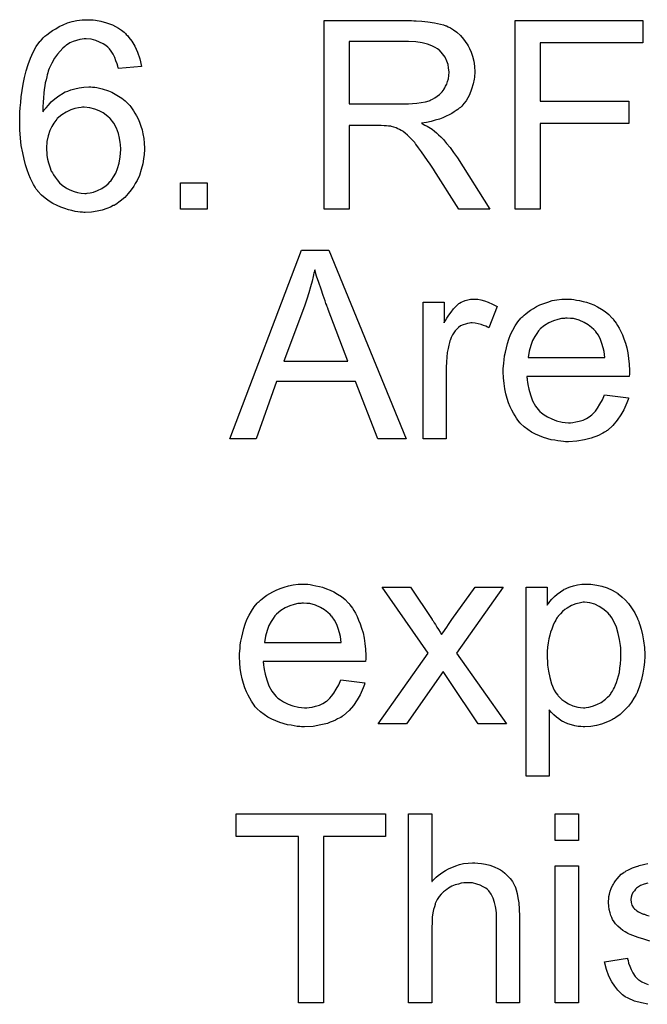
# Model space of a CAD drawing. Extents: x -1.6 to 9, y -2.8 to 5.2.
# Tile 58 of 197: x 4.645 to 4.912, y -0.22 to 0.197. Entities that reach past the tile are written whole.
import ezdxf

# ---------------------------------------------------------------- set-up
doc = ezdxf.new("R2010")
doc.units = 0
doc.layers.add('dfn6-15-57-c_document', color=1, linetype='CONTINUOUS')

msp = doc.modelspace()

# ---------------------------------------------------------------- linework, layer by layer
at = {"layer": 'dfn6-15-57-c_document', "color": 1}
for points in [[(4.675718, 0.197322), (4.676528, 0.197322), (4.677453, 0.197206), (4.679651, 0.196743), (4.682081, 0.196165), (4.684627, 0.195239), (4.687172, 0.193851), (4.688445, 0.193041), (4.689602, 0.192115), (4.689717, 0.191999), (4.689833, 0.191884), (4.69018, 0.191537), (4.690527, 0.19119), (4.691106, 0.190611), (4.691569, 0.189917), (4.692841, 0.188297), (4.694114, 0.186214), (4.695271, 0.183669), (4.696312, 0.180776), (4.697006, 0.177537), (4.687172, 0.176727), (4.687172, 0.176843), (4.687056, 0.176958), (4.68694, 0.177653), (4.686593, 0.178694), (4.686131, 0.179967), (4.685668, 0.181355), (4.684974, 0.182743), (4.684164, 0.184016), (4.683354, 0.185057), (4.683122, 0.185289), (4.68266, 0.185752), (4.68185, 0.186446), (4.680693, 0.187256), (4.679189, 0.18795), (4.677569, 0.188644), (4.675602, 0.189107), (4.673519, 0.189338), (4.672709, 0.189338), (4.671784, 0.189223), (4.670743, 0.188991), (4.669354, 0.188644), (4.667966, 0.188181), (4.666577, 0.187603), (4.665189, 0.186677), (4.664958, 0.186561), (4.664379, 0.186099), (4.663569, 0.185289), (4.662528, 0.184132), (4.661371, 0.182743), (4.660098, 0.181124), (4.658941, 0.179041), (4.657784, 0.176727), (4.657784, 0.176611), (4.657668, 0.17638), (4.657553, 0.176033), (4.657321, 0.17557), (4.657206, 0.174876), (4.656974, 0.174066), (4.656743, 0.17314), (4.656511, 0.171983), (4.656164, 0.170711), (4.655933, 0.169322), (4.655702, 0.167818), (4.655586, 0.166198), (4.655354, 0.164347), (4.655239, 0.162496), (4.655123, 0.160413), (4.655123, 0.158331), (4.655239, 0.158446), (4.655702, 0.159141), (4.656511, 0.160066), (4.657553, 0.161223), (4.65871, 0.162612), (4.660214, 0.163884), (4.661834, 0.165157), (4.663685, 0.166314), (4.663801, 0.166314), (4.663916, 0.16643), (4.66461, 0.166777), (4.665652, 0.167124), (4.66704, 0.167702), (4.66866, 0.168165), (4.670511, 0.168512), (4.672478, 0.168859), (4.674561, 0.168975), (4.675486, 0.168975), (4.67618, 0.168859), (4.677106, 0.168744), (4.678032, 0.168628), (4.679189, 0.168397), (4.680346, 0.168049), (4.683007, 0.16724), (4.684395, 0.166661), (4.685783, 0.165851), (4.687172, 0.165041), (4.688676, 0.164116), (4.690064, 0.162959), (4.691337, 0.161686), (4.691453, 0.16157), (4.691684, 0.161339), (4.692031, 0.160992), (4.692378, 0.160413), (4.692957, 0.159603), (4.693535, 0.158793), (4.694114, 0.157752), (4.694808, 0.156595), (4.695502, 0.155322), (4.696081, 0.153934), (4.696659, 0.152314), (4.697238, 0.150695), (4.697585, 0.148959), (4.697932, 0.146992), (4.698163, 0.145025), (4.698279, 0.142943), (4.698279, 0.142827), (4.698279, 0.142595), (4.698279, 0.142248), (4.698279, 0.14167), (4.698163, 0.140976), (4.698163, 0.140281), (4.697816, 0.13843), (4.697469, 0.136232), (4.696891, 0.133918), (4.696081, 0.131373), (4.694924, 0.128943), (4.694924, 0.128827), (4.694808, 0.128712), (4.694577, 0.128364), (4.694345, 0.127902), (4.693651, 0.126745), (4.69261, 0.12524), (4.691337, 0.123621), (4.689833, 0.122001), (4.687982, 0.120381), (4.686015, 0.118993), (4.685899, 0.118993), (4.685783, 0.118877), (4.685436, 0.118646), (4.684974, 0.11853), (4.683817, 0.117951), (4.682312, 0.117373), (4.680346, 0.116679), (4.678147, 0.116216), (4.675718, 0.115753), (4.673056, 0.115637), (4.672478, 0.115637), (4.6719, 0.115753), (4.670974, 0.115753), (4.669933, 0.115869), (4.668776, 0.1161), (4.667387, 0.116447), (4.665999, 0.116794), (4.664379, 0.117257), (4.662759, 0.117836), (4.661139, 0.11853), (4.659404, 0.119456), (4.657784, 0.120497), (4.656164, 0.121654), (4.654544, 0.123042), (4.65304, 0.124662), (4.652925, 0.124778), (4.652693, 0.125125), (4.652346, 0.125588), (4.651883, 0.126397), (4.651189, 0.127439), (4.650611, 0.128596), (4.649917, 0.1301), (4.649222, 0.13172), (4.648412, 0.133687), (4.647718, 0.135885), (4.64714, 0.138315), (4.646561, 0.140976), (4.645983, 0.143984), (4.645636, 0.147224), (4.645404, 0.150695), (4.645288, 0.154397), (4.645288, 0.154513), (4.645288, 0.154628), (4.645288, 0.154975), (4.645288, 0.155438), (4.645404, 0.156595), (4.645404, 0.158215), (4.64552, 0.160066), (4.645751, 0.162264), (4.645983, 0.164694), (4.64633, 0.167355), (4.646793, 0.170016), (4.647371, 0.172909), (4.648065, 0.175686), (4.648875, 0.178463), (4.649917, 0.181124), (4.651074, 0.183669), (4.652346, 0.186099), (4.65385, 0.188181), (4.653966, 0.188297), (4.654197, 0.188528), (4.65466, 0.188991), (4.655239, 0.189685), (4.655933, 0.19038), (4.656859, 0.191074), (4.658016, 0.191999), (4.659172, 0.192809), (4.660561, 0.193619), (4.662065, 0.194545), (4.663801, 0.195239), (4.665536, 0.196049), (4.667503, 0.196627), (4.669586, 0.19709), (4.671784, 0.197322), (4.674098, 0.197437), (4.675023, 0.197437), (4.675718, 0.197322)], [(4.812475, 0.196975), (4.813516, 0.196975), (4.815946, 0.196859), (4.818491, 0.196512), (4.821268, 0.196165), (4.823814, 0.195586), (4.825086, 0.195239), (4.826128, 0.194892), (4.826243, 0.194892), (4.826359, 0.194776), (4.827053, 0.194429), (4.828095, 0.193966), (4.829367, 0.193156), (4.830756, 0.192115), (4.83226, 0.190727), (4.833648, 0.189107), (4.835037, 0.187256), (4.835037, 0.18714), (4.835152, 0.187024), (4.835615, 0.18633), (4.836078, 0.185173), (4.836772, 0.183669), (4.83735, 0.181934), (4.837929, 0.179851), (4.838276, 0.177653), (4.838392, 0.175223), (4.838392, 0.175107), (4.838392, 0.174876), (4.838392, 0.174413), (4.838276, 0.173834), (4.838276, 0.173025), (4.83816, 0.172215), (4.837698, 0.170248), (4.837003, 0.167934), (4.836078, 0.165504), (4.834689, 0.163074), (4.833764, 0.161917), (4.832838, 0.16076), (4.832722, 0.160645), (4.832607, 0.160529), (4.83226, 0.160182), (4.831797, 0.159835), (4.831218, 0.159372), (4.830524, 0.158909), (4.829599, 0.158331), (4.828673, 0.157637), (4.827516, 0.157058), (4.826243, 0.15648), (4.824855, 0.155785), (4.823351, 0.155207), (4.821615, 0.154744), (4.81988, 0.154166), (4.817913, 0.153818), (4.81583, 0.153471), (4.816062, 0.153356), (4.816525, 0.153124), (4.817219, 0.152661), (4.818144, 0.152199), (4.820227, 0.150926), (4.821268, 0.150116), (4.822194, 0.149422), (4.822425, 0.14919), (4.823004, 0.148612), (4.823929, 0.147686), (4.825086, 0.146529), (4.826359, 0.14491), (4.827863, 0.143174), (4.829367, 0.141091), (4.830987, 0.138777), (4.844755, 0.117026), (4.831565, 0.117026), (4.821037, 0.133687), (4.821037, 0.133802), (4.820805, 0.134034), (4.820574, 0.134381), (4.820227, 0.134844), (4.819417, 0.136116), (4.818376, 0.137736), (4.817103, 0.139472), (4.81583, 0.141323), (4.814558, 0.143058), (4.813401, 0.144678), (4.813285, 0.144794), (4.812938, 0.145257), (4.812359, 0.145951), (4.811549, 0.146761), (4.809814, 0.148496), (4.808888, 0.149306), (4.807963, 0.15), (4.807847, 0.150116), (4.807616, 0.150232), (4.807153, 0.150463), (4.806459, 0.15081), (4.805764, 0.151157), (4.804954, 0.151504), (4.803103, 0.152083), (4.802988, 0.152083), (4.802756, 0.152199), (4.802293, 0.152199), (4.801715, 0.152314), (4.800905, 0.15243), (4.799979, 0.15243), (4.798707, 0.152546), (4.785054, 0.152546), (4.785054, 0.117026), (4.77441, 0.117026), (4.77441, 0.19709), (4.811549, 0.19709), (4.812475, 0.196975)], [(4.909663, 0.187603), (4.86616, 0.187603), (4.86616, 0.162843), (4.903762, 0.162843), (4.903762, 0.153356), (4.86616, 0.153356), (4.86616, 0.117026), (4.855515, 0.117026), (4.855515, 0.19709), (4.909663, 0.19709), (4.909663, 0.187603)], [(4.810277, 0.188181), (4.785054, 0.188181), (4.785054, 0.161686), (4.808888, 0.161686), (4.810277, 0.161802), (4.811896, 0.161917), (4.813748, 0.162033), (4.815599, 0.162264), (4.81745, 0.162612), (4.81907, 0.163074), (4.819301, 0.16319), (4.819764, 0.163422), (4.820458, 0.163769), (4.821384, 0.164231), (4.822425, 0.164926), (4.823467, 0.165736), (4.824508, 0.166777), (4.825318, 0.167934), (4.825433, 0.168049), (4.825665, 0.168512), (4.826012, 0.169207), (4.826475, 0.170132), (4.826822, 0.171173), (4.827169, 0.17233), (4.8274, 0.173719), (4.827516, 0.175107), (4.827516, 0.175223), (4.827516, 0.175339), (4.8274, 0.176033), (4.827285, 0.177074), (4.827053, 0.178463), (4.826475, 0.179851), (4.82578, 0.181471), (4.824739, 0.182975), (4.823351, 0.184479), (4.823119, 0.184595), (4.822541, 0.185057), (4.821615, 0.185636), (4.820111, 0.18633), (4.818376, 0.187024), (4.816062, 0.187603), (4.813401, 0.188066), (4.810277, 0.188181)], [(4.672594, 0.160298), (4.6719, 0.160298), (4.671437, 0.160182), (4.67028, 0.160066), (4.66866, 0.159719), (4.666924, 0.159141), (4.664958, 0.158215), (4.663106, 0.157058), (4.661255, 0.155438), (4.661024, 0.155207), (4.660561, 0.154628), (4.659751, 0.153587), (4.658941, 0.152083), (4.658131, 0.150347), (4.657321, 0.148149), (4.656859, 0.145719), (4.656627, 0.142943), (4.656627, 0.142711), (4.656627, 0.142133), (4.656743, 0.141091), (4.656859, 0.139819), (4.65709, 0.138315), (4.657553, 0.136695), (4.658016, 0.134959), (4.65871, 0.133224), (4.658825, 0.132992), (4.659172, 0.132414), (4.659635, 0.131604), (4.660329, 0.130563), (4.661139, 0.129521), (4.662181, 0.128249), (4.663338, 0.127207), (4.664726, 0.126166), (4.664958, 0.12605), (4.66542, 0.125819), (4.66623, 0.125356), (4.667271, 0.125009), (4.668428, 0.124546), (4.669817, 0.124084), (4.671321, 0.123852), (4.672941, 0.123736), (4.673519, 0.123736), (4.673982, 0.123852), (4.675139, 0.123968), (4.676643, 0.124315), (4.678263, 0.125009), (4.680114, 0.125819), (4.681965, 0.127092), (4.682891, 0.127786), (4.683701, 0.128712), (4.683701, 0.128827), (4.683932, 0.128943), (4.684395, 0.129637), (4.685089, 0.130794), (4.686015, 0.132298), (4.686825, 0.134265), (4.687519, 0.136579), (4.687982, 0.13924), (4.688213, 0.142364), (4.688213, 0.14248), (4.688213, 0.142711), (4.688213, 0.143174), (4.688097, 0.143752), (4.688097, 0.144447), (4.687982, 0.145257), (4.687635, 0.147108), (4.687172, 0.14919), (4.686362, 0.151389), (4.685205, 0.153471), (4.683701, 0.155438), (4.68347, 0.15567), (4.682891, 0.156248), (4.681965, 0.156942), (4.680693, 0.157868), (4.679073, 0.158793), (4.677222, 0.159488), (4.675023, 0.160066), (4.672594, 0.160298)], [(4.724774, 0.117026), (4.713551, 0.117026), (4.713551, 0.128249), (4.724774, 0.128249), (4.724774, 0.117026)], [(4.809235, 0.01956), (4.797203, 0.01956), (4.787831, 0.043857), (4.754278, 0.043857), (4.7456, 0.01956), (4.734377, 0.01956), (4.764922, 0.099624), (4.776492, 0.099624), (4.809235, 0.01956)], [(4.770476, 0.091294), (4.770476, 0.091178), (4.77036, 0.090947), (4.77036, 0.090484), (4.770129, 0.090021), (4.770013, 0.089212), (4.769782, 0.088402), (4.769319, 0.086435), (4.76874, 0.084121), (4.767931, 0.081575), (4.767121, 0.078799), (4.766079, 0.075906), (4.757402, 0.052535), (4.784476, 0.052535), (4.776145, 0.074518), (4.776145, 0.074633), (4.776029, 0.07498), (4.775798, 0.075559), (4.775567, 0.076253), (4.77522, 0.077063), (4.774873, 0.078104), (4.774525, 0.079261), (4.774063, 0.080418), (4.773137, 0.083079), (4.772211, 0.085856), (4.771286, 0.088633), (4.770476, 0.091294)], [(4.839664, 0.078799), (4.840937, 0.078567), (4.842441, 0.078104), (4.844061, 0.077526), (4.845912, 0.076716), (4.847879, 0.075675), (4.844292, 0.06665), (4.844177, 0.066766), (4.843714, 0.066997), (4.84302, 0.067344), (4.842094, 0.067691), (4.841053, 0.068038), (4.83978, 0.068385), (4.838507, 0.068617), (4.837235, 0.068733), (4.836656, 0.068733), (4.836078, 0.068617), (4.835268, 0.068501), (4.834458, 0.06827), (4.833417, 0.067923), (4.832375, 0.06746), (4.83145, 0.066766), (4.831334, 0.06665), (4.830987, 0.066419), (4.83064, 0.065956), (4.830061, 0.065377), (4.829483, 0.064567), (4.828904, 0.063642), (4.828326, 0.0626), (4.827863, 0.061328), (4.827747, 0.061096), (4.827632, 0.060402), (4.8274, 0.059361), (4.827053, 0.057972), (4.826706, 0.056237), (4.826475, 0.05427), (4.826359, 0.052188), (4.826243, 0.049874), (4.826243, 0.01956), (4.816409, 0.01956), (4.816409, 0.077641), (4.825318, 0.077641), (4.825318, 0.068848), (4.825433, 0.068964), (4.825896, 0.069774), (4.826475, 0.070815), (4.8274, 0.072088), (4.828326, 0.073361), (4.829367, 0.074749), (4.830408, 0.075906), (4.83145, 0.076832), (4.831565, 0.076947), (4.831913, 0.077179), (4.832607, 0.077526), (4.833301, 0.077873), (4.834227, 0.07822), (4.835384, 0.078567), (4.836541, 0.078799), (4.837813, 0.078914), (4.838623, 0.078914), (4.839664, 0.078799)], [(4.879465, 0.078799), (4.880391, 0.078683), (4.881548, 0.078451), (4.882821, 0.07822), (4.884325, 0.077873), (4.885713, 0.077526), (4.887333, 0.076947), (4.888837, 0.076369), (4.890457, 0.075559), (4.892077, 0.074633), (4.893696, 0.073592), (4.8952, 0.072319), (4.896589, 0.070931), (4.896705, 0.070815), (4.896936, 0.070584), (4.897283, 0.070121), (4.897746, 0.069427), (4.898324, 0.068617), (4.898903, 0.067691), (4.899597, 0.066534), (4.900291, 0.065146), (4.900985, 0.063642), (4.90168, 0.062022), (4.902258, 0.060171), (4.902837, 0.058204), (4.9033, 0.056006), (4.903647, 0.053692), (4.903878, 0.051262), (4.903994, 0.048601), (4.903994, 0.048485), (4.903994, 0.048022), (4.903994, 0.047212), (4.903878, 0.046056), (4.86049, 0.046055), (4.86049, 0.04594), (4.86049, 0.045593), (4.860606, 0.04513), (4.860606, 0.044436), (4.860722, 0.043626), (4.860953, 0.0427), (4.8613, 0.040617), (4.861995, 0.038303), (4.86292, 0.035758), (4.864193, 0.033444), (4.865813, 0.031361), (4.865928, 0.031361), (4.866044, 0.03113), (4.866738, 0.030552), (4.86778, 0.029742), (4.869168, 0.028932), (4.871019, 0.028006), (4.873102, 0.027196), (4.875416, 0.026618), (4.876689, 0.026502), (4.878077, 0.026386), (4.879002, 0.026386), (4.880044, 0.026502), (4.881316, 0.026733), (4.882705, 0.027081), (4.884325, 0.027543), (4.885829, 0.028238), (4.887333, 0.029163), (4.887449, 0.029279), (4.888027, 0.029742), (4.888721, 0.030436), (4.889531, 0.031361), (4.890457, 0.032634), (4.891498, 0.034254), (4.892539, 0.036105), (4.893465, 0.038303), (4.903647, 0.037031), (4.903647, 0.036915), (4.903531, 0.036684), (4.903415, 0.036221), (4.903184, 0.035527), (4.902837, 0.034833), (4.90249, 0.033907), (4.901564, 0.03194), (4.900407, 0.029742), (4.898787, 0.027428), (4.896936, 0.02523), (4.894622, 0.023147), (4.894506, 0.023147), (4.894275, 0.022915), (4.893928, 0.022684), (4.893465, 0.022337), (4.892771, 0.02199), (4.892077, 0.021643), (4.891151, 0.02118), (4.89011, 0.020717), (4.888953, 0.020254), (4.887796, 0.019791), (4.884903, 0.019097), (4.881664, 0.018519), (4.878077, 0.018287), (4.876804, 0.018287), (4.875994, 0.018403), (4.874953, 0.018519), (4.87368, 0.01875), (4.872292, 0.018982), (4.870788, 0.019213), (4.867548, 0.020139), (4.865813, 0.020833), (4.864193, 0.021527), (4.862457, 0.022453), (4.860838, 0.023494), (4.859333, 0.024651), (4.857829, 0.026039), (4.857714, 0.026155), (4.857482, 0.026386), (4.857135, 0.026849), (4.856672, 0.027543), (4.856094, 0.028353), (4.855515, 0.029279), (4.854821, 0.030436), (4.854127, 0.031709), (4.853433, 0.033213), (4.852739, 0.034833), (4.85216, 0.036684), (4.851582, 0.038651), (4.851119, 0.040733), (4.850772, 0.043047), (4.85054, 0.045477), (4.850425, 0.048022), (4.850425, 0.048138), (4.850425, 0.048717), (4.850425, 0.049411), (4.85054, 0.050452), (4.850656, 0.051725), (4.850772, 0.053113), (4.851003, 0.054733), (4.85135, 0.056353), (4.852276, 0.060055), (4.852854, 0.061906), (4.853548, 0.063873), (4.854474, 0.065724), (4.855515, 0.06746), (4.856672, 0.069195), (4.857945, 0.070815), (4.858061, 0.070931), (4.858292, 0.071162), (4.858755, 0.071509), (4.859333, 0.072088), (4.860028, 0.072666), (4.860953, 0.073361), (4.861995, 0.074171), (4.863267, 0.074865), (4.86454, 0.075675), (4.866044, 0.076369), (4.867664, 0.077063), (4.869399, 0.077641), (4.871251, 0.07822), (4.873217, 0.078567), (4.8753, 0.078799), (4.877498, 0.078914), (4.878655, 0.078914), (4.879465, 0.078799)], [(4.877614, 0.070815), (4.87692, 0.070815), (4.876457, 0.0707), (4.875184, 0.070584), (4.87368, 0.070237), (4.871829, 0.069658), (4.869862, 0.068848), (4.868011, 0.067691), (4.86616, 0.066187), (4.865928, 0.065956), (4.865466, 0.065377), (4.864656, 0.064336), (4.863846, 0.062948), (4.86292, 0.061328), (4.86211, 0.059245), (4.861416, 0.056816), (4.861069, 0.054154), (4.893581, 0.054154), (4.893581, 0.05427), (4.893581, 0.054502), (4.893465, 0.054849), (4.893465, 0.055311), (4.893234, 0.0567), (4.892886, 0.058204), (4.892308, 0.060055), (4.89173, 0.061791), (4.890804, 0.063526), (4.889763, 0.06503), (4.889763, 0.065146), (4.889531, 0.065262), (4.888953, 0.065956), (4.887911, 0.066881), (4.886523, 0.067923), (4.884788, 0.068964), (4.882705, 0.06989), (4.880275, 0.070584), (4.879002, 0.0707), (4.877614, 0.070815)], [(4.767583, -0.042154), (4.768509, -0.04227), (4.769666, -0.042501), (4.770939, -0.042733), (4.772443, -0.04308), (4.773831, -0.043427), (4.775451, -0.044005), (4.776955, -0.044584), (4.778575, -0.045394), (4.780195, -0.046319), (4.781815, -0.047361), (4.783319, -0.048633), (4.784707, -0.050022), (4.784823, -0.050138), (4.785054, -0.050369), (4.785401, -0.050832), (4.785864, -0.051526), (4.786443, -0.052336), (4.787021, -0.053261), (4.787715, -0.054419), (4.788409, -0.055807), (4.789104, -0.057311), (4.789798, -0.058931), (4.790376, -0.060782), (4.790955, -0.062749), (4.791418, -0.064947), (4.791765, -0.067261), (4.791996, -0.069691), (4.792112, -0.072352), (4.792112, -0.072468), (4.792112, -0.07293), (4.792112, -0.07374), (4.791996, -0.074897), (4.748609, -0.074897), (4.748609, -0.075013), (4.748609, -0.07536), (4.748724, -0.075823), (4.748724, -0.076517), (4.74884, -0.077327), (4.749071, -0.078253), (4.749418, -0.080335), (4.750113, -0.082649), (4.751038, -0.085195), (4.752311, -0.087509), (4.753931, -0.089591), (4.754047, -0.089591), (4.754162, -0.089823), (4.754856, -0.090401), (4.755898, -0.091211), (4.757286, -0.092021), (4.759137, -0.092947), (4.76122, -0.093757), (4.763534, -0.094335), (4.764807, -0.094451), (4.766195, -0.094566), (4.767121, -0.094566), (4.768162, -0.094451), (4.769435, -0.094219), (4.770823, -0.093872), (4.772443, -0.093409), (4.773947, -0.092715), (4.775451, -0.09179), (4.775567, -0.091674), (4.776145, -0.091211), (4.776839, -0.090517), (4.777649, -0.089591), (4.778575, -0.088319), (4.779616, -0.086699), (4.780658, -0.084848), (4.781583, -0.082649), (4.791765, -0.083922), (4.791765, -0.084038), (4.791649, -0.084269), (4.791533, -0.084732), (4.791302, -0.085426), (4.790955, -0.08612), (4.790608, -0.087046), (4.789682, -0.089013), (4.788525, -0.091211), (4.786905, -0.093525), (4.785054, -0.095723), (4.78274, -0.097806), (4.782624, -0.097806), (4.782393, -0.098037), (4.782046, -0.098269), (4.781583, -0.098616), (4.780889, -0.098963), (4.780195, -0.09931), (4.779269, -0.099773), (4.778228, -0.100236), (4.777071, -0.100698), (4.775914, -0.101161), (4.773021, -0.101856), (4.769782, -0.102434), (4.766195, -0.102665), (4.764922, -0.102665), (4.764112, -0.10255), (4.763071, -0.102434), (4.761798, -0.102203), (4.76041, -0.101971), (4.758906, -0.10174), (4.755666, -0.100814), (4.753931, -0.10012), (4.752311, -0.099426), (4.750575, -0.0985), (4.748956, -0.097459), (4.747452, -0.096302), (4.745948, -0.094913), (4.745832, -0.094798), (4.7456, -0.094566), (4.745253, -0.094104), (4.744791, -0.093409), (4.744212, -0.0926), (4.743633, -0.091674), (4.742939, -0.090517), (4.742245, -0.089244), (4.741551, -0.08774), (4.740857, -0.08612), (4.740278, -0.084269), (4.7397, -0.082302), (4.739237, -0.08022), (4.73889, -0.077906), (4.738658, -0.075476), (4.738543, -0.07293), (4.738543, -0.072815), (4.738543, -0.072236), (4.738543, -0.071542), (4.738658, -0.070501), (4.738774, -0.069228), (4.73889, -0.06784), (4.739121, -0.06622), (4.739468, -0.0646), (4.740394, -0.060898), (4.740972, -0.059047), (4.741667, -0.05708), (4.742592, -0.055228), (4.743633, -0.053493), (4.744791, -0.051757), (4.746063, -0.050138), (4.746179, -0.050022), (4.74641, -0.049791), (4.746873, -0.049443), (4.747452, -0.048865), (4.748146, -0.048286), (4.749071, -0.047592), (4.750113, -0.046782), (4.751385, -0.046088), (4.752658, -0.045278), (4.754162, -0.044584), (4.755782, -0.04389), (4.757517, -0.043311), (4.759369, -0.042733), (4.761336, -0.042386), (4.763418, -0.042154), (4.765617, -0.042039), (4.766774, -0.042039), (4.767583, -0.042154)], [(4.83064, -0.071311), (4.851813, -0.101393), (4.83978, -0.101393), (4.827747, -0.083459), (4.824971, -0.079178), (4.809351, -0.101393), (4.797434, -0.101393), (4.818607, -0.071311), (4.799054, -0.043311), (4.811087, -0.043311), (4.820227, -0.05708), (4.820343, -0.057195), (4.82069, -0.057658), (4.821153, -0.058468), (4.821731, -0.059278), (4.82231, -0.060319), (4.823004, -0.061361), (4.823698, -0.062402), (4.824276, -0.063443), (4.824392, -0.063327), (4.824739, -0.062865), (4.825202, -0.06217), (4.82578, -0.061361), (4.826475, -0.060319), (4.827169, -0.059278), (4.828673, -0.05708), (4.838507, -0.043311), (4.850425, -0.043311), (4.83064, -0.071311)], [(4.88768, -0.042154), (4.88849, -0.04227), (4.890225, -0.042501), (4.892308, -0.042964), (4.894506, -0.043658), (4.896705, -0.0447), (4.898903, -0.045972), (4.899019, -0.045972), (4.899134, -0.046204), (4.899828, -0.046666), (4.90087, -0.047592), (4.902142, -0.048749), (4.903531, -0.050253), (4.904919, -0.052104), (4.906308, -0.054303), (4.907465, -0.056732), (4.907465, -0.056848), (4.90758, -0.05708), (4.907696, -0.057427), (4.907927, -0.057889), (4.908159, -0.058584), (4.90839, -0.059394), (4.908969, -0.061245), (4.909547, -0.063559), (4.91001, -0.066104), (4.910357, -0.068997), (4.910473, -0.072005), (4.910473, -0.072121), (4.910473, -0.072352), (4.910473, -0.072815), (4.910473, -0.073509), (4.910357, -0.074319), (4.910357, -0.075244), (4.910126, -0.077327), (4.909663, -0.079872), (4.909084, -0.082534), (4.908275, -0.08531), (4.907233, -0.088087), (4.907233, -0.088203), (4.907118, -0.088434), (4.906886, -0.088781), (4.906655, -0.089244), (4.905845, -0.090517), (4.904804, -0.092137), (4.903531, -0.093872), (4.901911, -0.095608), (4.90006, -0.097343), (4.897862, -0.098963), (4.897746, -0.098963), (4.89763, -0.099079), (4.897283, -0.09931), (4.89682, -0.099541), (4.895663, -0.10012), (4.894043, -0.100814), (4.892077, -0.101508), (4.889994, -0.102087), (4.887564, -0.10255), (4.885135, -0.102665), (4.884325, -0.102665), (4.883399, -0.10255), (4.882242, -0.102434), (4.880854, -0.102203), (4.87935, -0.101856), (4.877846, -0.101393), (4.876341, -0.100698), (4.876226, -0.100583), (4.875647, -0.100351), (4.874953, -0.099889), (4.874027, -0.099194), (4.873102, -0.0985), (4.871945, -0.097575), (4.870904, -0.096533), (4.869978, -0.095376), (4.869978, -0.123607), (4.860143, -0.123607), (4.860143, -0.043311), (4.869052, -0.043311), (4.869052, -0.050947), (4.869168, -0.050716), (4.869631, -0.050253), (4.870209, -0.049443), (4.871135, -0.048518), (4.872176, -0.047361), (4.873333, -0.046319), (4.874722, -0.045278), (4.87611, -0.044353), (4.876341, -0.044237), (4.876804, -0.044005), (4.87773, -0.043658), (4.878887, -0.043196), (4.880275, -0.042733), (4.881895, -0.042386), (4.883746, -0.042154), (4.885829, -0.042039), (4.887101, -0.042039), (4.88768, -0.042154)], [(4.884903, -0.049791), (4.884325, -0.049791), (4.883862, -0.049906), (4.882705, -0.050138), (4.881201, -0.050485), (4.879465, -0.051179), (4.877614, -0.05222), (4.876573, -0.052914), (4.875647, -0.053724), (4.874722, -0.05465), (4.873796, -0.055691), (4.873796, -0.055807), (4.873565, -0.055923), (4.873333, -0.05627), (4.873102, -0.056733), (4.872755, -0.057427), (4.872292, -0.058121), (4.871829, -0.059047), (4.871482, -0.059972), (4.871019, -0.061129), (4.870556, -0.062402), (4.870209, -0.06379), (4.869747, -0.065294), (4.869515, -0.06703), (4.869284, -0.068765), (4.869052, -0.070617), (4.869052, -0.072699), (4.869052, -0.072815), (4.869052, -0.073162), (4.869052, -0.07374), (4.869168, -0.07455), (4.869168, -0.075476), (4.869284, -0.076517), (4.869631, -0.078947), (4.870209, -0.081724), (4.870904, -0.084385), (4.87206, -0.087046), (4.872755, -0.088203), (4.873565, -0.089244), (4.873796, -0.089476), (4.874374, -0.090054), (4.8753, -0.09098), (4.876573, -0.091905), (4.878193, -0.092831), (4.880044, -0.093757), (4.882126, -0.094335), (4.883283, -0.094451), (4.88444, -0.094566), (4.885135, -0.094566), (4.885597, -0.094451), (4.886754, -0.094219), (4.888374, -0.093872), (4.89011, -0.093178), (4.891961, -0.092252), (4.893812, -0.090864), (4.894738, -0.090054), (4.895663, -0.089129), (4.895663, -0.089013), (4.895895, -0.088897), (4.896126, -0.08855), (4.896358, -0.088087), (4.89682, -0.087509), (4.897167, -0.086699), (4.89763, -0.085889), (4.898093, -0.084847), (4.89844, -0.083806), (4.898903, -0.082418), (4.899366, -0.081029), (4.899713, -0.079525), (4.899944, -0.07779), (4.900176, -0.075939), (4.900407, -0.073972), (4.900407, -0.071889), (4.900407, -0.071773), (4.900407, -0.071426), (4.900407, -0.070848), (4.900291, -0.070038), (4.900291, -0.069112), (4.900176, -0.068071), (4.899828, -0.065641), (4.89925, -0.06298), (4.89844, -0.060319), (4.897283, -0.057658), (4.896589, -0.056385), (4.895779, -0.055344), (4.895779, -0.055228), (4.895548, -0.055113), (4.894969, -0.054419), (4.894043, -0.053609), (4.892771, -0.052567), (4.891151, -0.051526), (4.8893, -0.0506), (4.887217, -0.050022), (4.88606, -0.049906), (4.884903, -0.049791)], [(4.765732, -0.050138), (4.765038, -0.050138), (4.764575, -0.050253), (4.763302, -0.050369), (4.761798, -0.050716), (4.759947, -0.051295), (4.75798, -0.052105), (4.756129, -0.053261), (4.754278, -0.054766), (4.754047, -0.054997), (4.753584, -0.055575), (4.752774, -0.056617), (4.751964, -0.058005), (4.751038, -0.059625), (4.750228, -0.061708), (4.749534, -0.064137), (4.749187, -0.066798), (4.781699, -0.066798), (4.781699, -0.066683), (4.781699, -0.066451), (4.781583, -0.066104), (4.781583, -0.065641), (4.781352, -0.064253), (4.781005, -0.062749), (4.780426, -0.060898), (4.779848, -0.059162), (4.778922, -0.057427), (4.777881, -0.055923), (4.777881, -0.055807), (4.777649, -0.055691), (4.777071, -0.054997), (4.776029, -0.054071), (4.774641, -0.05303), (4.772906, -0.051989), (4.770823, -0.051063), (4.768393, -0.050369), (4.767121, -0.050253), (4.765732, -0.050138)], [(4.800558, -0.149107), (4.774178, -0.149107), (4.774178, -0.219684), (4.763534, -0.219684), (4.763534, -0.149107), (4.737154, -0.149107), (4.737154, -0.13962), (4.800558, -0.13962), (4.800558, -0.149107)], [(4.820111, -0.168314), (4.820227, -0.168198), (4.820458, -0.167966), (4.820805, -0.167619), (4.821384, -0.167041), (4.821962, -0.166462), (4.822772, -0.165768), (4.823814, -0.165074), (4.824855, -0.164264), (4.826012, -0.16357), (4.827285, -0.162876), (4.830293, -0.161603), (4.831913, -0.161024), (4.833648, -0.160677), (4.835499, -0.160446), (4.83735, -0.16033), (4.838392, -0.16033), (4.839664, -0.160446), (4.841169, -0.160677), (4.842904, -0.160909), (4.844755, -0.161372), (4.846606, -0.162066), (4.848458, -0.162876), (4.848689, -0.162991), (4.849268, -0.163339), (4.850078, -0.163917), (4.851119, -0.164727), (4.85216, -0.165768), (4.853317, -0.166925), (4.854358, -0.168314), (4.855284, -0.169933), (4.8554, -0.170165), (4.855631, -0.170743), (4.855978, -0.171785), (4.856325, -0.173289), (4.856672, -0.17514), (4.85702, -0.177338), (4.857251, -0.179999), (4.857367, -0.183007), (4.857367, -0.219684), (4.847532, -0.219684), (4.847532, -0.182892), (4.847532, -0.182776), (4.847532, -0.182545), (4.847532, -0.182198), (4.847532, -0.181735), (4.847416, -0.180462), (4.847185, -0.178842), (4.846722, -0.177107), (4.846144, -0.175371), (4.845334, -0.173636), (4.844292, -0.172247), (4.844177, -0.172132), (4.843714, -0.171669), (4.84302, -0.17109), (4.841979, -0.170512), (4.840706, -0.169818), (4.839202, -0.169355), (4.83735, -0.168892), (4.835268, -0.168776), (4.834574, -0.168776), (4.833764, -0.168892), (4.832607, -0.169008), (4.83145, -0.169355), (4.830061, -0.169702), (4.828673, -0.17028), (4.827169, -0.17109), (4.827053, -0.171206), (4.82659, -0.171553), (4.825896, -0.172016), (4.825086, -0.17271), (4.824161, -0.173636), (4.823235, -0.174677), (4.822425, -0.17595), (4.821731, -0.177338), (4.821615, -0.17757), (4.8215, -0.178032), (4.821268, -0.178958), (4.820921, -0.180115), (4.820574, -0.181619), (4.820343, -0.18347), (4.820227, -0.185553), (4.820111, -0.187983), (4.820111, -0.219684), (4.810277, -0.219684), (4.810277, -0.13962), (4.820111, -0.13962), (4.820111, -0.168314)], [(4.882358, -0.150843), (4.872523, -0.150843), (4.872523, -0.13962), (4.882358, -0.13962), (4.882358, -0.150843)], [(4.882358, -0.219684), (4.872523, -0.219684), (4.872523, -0.161603), (4.882358, -0.161603), (4.882358, -0.219684)], [(4.912671, -0.193536), (4.910126, -0.192726), (4.907696, -0.192032), (4.905382, -0.191222), (4.904341, -0.190759), (4.903531, -0.190412), (4.9033, -0.190297), (4.902837, -0.190065), (4.902142, -0.189602), (4.901217, -0.189024), (4.900176, -0.188214), (4.899134, -0.187288), (4.898093, -0.186247), (4.897167, -0.184974), (4.897052, -0.184859), (4.89682, -0.184396), (4.896473, -0.183586), (4.896126, -0.18266), (4.895779, -0.181503), (4.895432, -0.180115), (4.8952, -0.178727), (4.895085, -0.177107), (4.895085, -0.176875), (4.895085, -0.176413), (4.8952, -0.175718), (4.895316, -0.174677), (4.895548, -0.173636), (4.895779, -0.172363), (4.896242, -0.171206), (4.89682, -0.169933), (4.896936, -0.169818), (4.897167, -0.169355), (4.897515, -0.168776), (4.898093, -0.167966), (4.898787, -0.167156), (4.899597, -0.166115), (4.900523, -0.16519), (4.90168, -0.16438), (4.901795, -0.164264), (4.902142, -0.164148), (4.902605, -0.163801), (4.9033, -0.163454), (4.904225, -0.162991), (4.905266, -0.162529), (4.906539, -0.162066), (4.907927, -0.161603), (4.908159, -0.161487), (4.908622, -0.161371), (4.909432, -0.16114), (4.910473, -0.160909), (4.911746, -0.160677)], [(4.911861, -0.169008), (4.910242, -0.169355), (4.908737, -0.169933), (4.907465, -0.170743), (4.907349, -0.170859), (4.907002, -0.17109), (4.906539, -0.171553), (4.906076, -0.172247), (4.905498, -0.172941), (4.905035, -0.173867), (4.904688, -0.174908), (4.904572, -0.17595), (4.904572, -0.176065), (4.904572, -0.176297), (4.904688, -0.176644), (4.904688, -0.177107), (4.905035, -0.178264), (4.905729, -0.179421), (4.905845, -0.179536), (4.905961, -0.179652), (4.906192, -0.179999), (4.906655, -0.180346), (4.907118, -0.180693), (4.907812, -0.181156), (4.908622, -0.181503), (4.909547, -0.181966), (4.909663, -0.181966), (4.909894, -0.182082), (4.910357, -0.182197), (4.911167, -0.182545), (4.912324, -0.182892)], [(4.911861, -0.220379), (4.909084, -0.2198), (4.906192, -0.21899), (4.903415, -0.217833), (4.902142, -0.217139), (4.900985, -0.216329), (4.90087, -0.216213), (4.900754, -0.216098), (4.90006, -0.215403), (4.899019, -0.214362), (4.897862, -0.212742), (4.896589, -0.210775), (4.895316, -0.208462), (4.894275, -0.205569), (4.893465, -0.202329), (4.903184, -0.200825), (4.903184, -0.200941), (4.903184, -0.201057), (4.903415, -0.201751), (4.903647, -0.202908), (4.904109, -0.20418), (4.904688, -0.205569), (4.905382, -0.207073), (4.906423, -0.208577), (4.907696, -0.20985), (4.907927, -0.209965), (4.90839, -0.210313), (4.909316, -0.210775), (4.910473, -0.211354), (4.911977, -0.211932)]]:
    msp.add_lwpolyline(points, dxfattribs=at)

doc.saveas('drawing.dxf')
